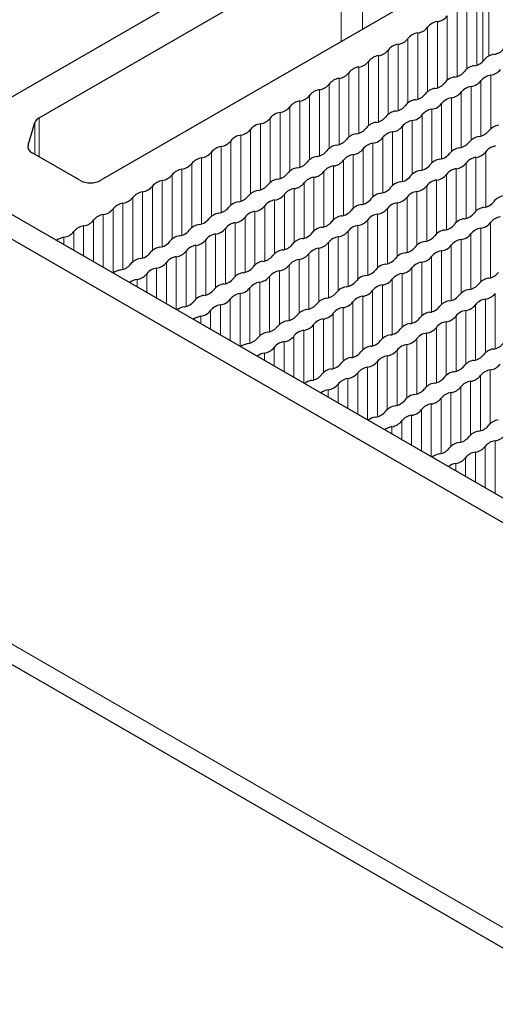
# Paper-space layout 'Blatt2' of a CAD drawing. Header units: millimetres. Extents: x 5 to 418, y 2 to 292.
# Tile 66 of 84: x 251 to 264, y 201 to 228. Entities that reach past the tile are written whole.
import ezdxf

# ---------------------------------------------------------------- set-up
doc = ezdxf.new("R2010")
doc.units = ezdxf.units.MM

psp = doc.layouts.new('Blatt2')

# ---------------------------------------------------------------- linework, layer by layer
at = {"color": 7, "linetype": 'Continuous', "lineweight": 25}
for p, q in [((250.702, 225.247), (264.464, 233.192)), ((251.882, 224.948), (259.923, 229.59)), ((239.671, 229.004), (279.269, 206.145)), ((239.105, 228.678), (278.703, 205.818)), ((262.185, 228.284), (253.53, 223.288)), ((251.587, 224.222), (251.771, 224.825)), ((252.965, 223.288), (251.698, 224.019)), ((238.871, 217.493), (279.601, 193.981))]:
    psp.add_line(p, q, dxfattribs=at)
at = {"color": 7, "linetype": 'Continuous', "lineweight": 18}
for p, q in [((259.923, 226.978), (259.923, 229.59)), ((260.488, 229.59), (260.488, 227.304)), ((263.532, 228.115), (263.532, 226.356)), ((263.692, 228.174), (263.692, 226.444)), ((263.854, 228.268), (263.854, 226.594)), ((263.009, 227.813), (263.009, 226.054)), ((263.27, 227.964), (263.27, 226.254)), ((262.485, 227.511), (262.485, 225.752)), ((262.747, 227.662), (262.747, 225.952)), ((262.224, 227.36), (262.224, 225.65)), ((261.7, 227.058), (261.7, 225.348)), ((261.962, 227.209), (261.962, 225.449)), ((261.177, 226.756), (261.177, 225.046)), ((261.439, 226.907), (261.439, 225.147)), ((260.916, 226.605), (260.916, 224.845)), ((260.392, 226.302), (260.392, 224.543)), ((260.654, 226.453), (260.654, 224.744)), ((259.869, 226), (259.869, 224.241)), ((260.131, 226.151), (260.131, 224.442)), ((263.646, 225.935), (263.646, 224.466)), ((263.907, 226.086), (263.907, 224.66)), ((259.346, 225.698), (259.346, 223.939)), ((259.607, 225.849), (259.607, 224.14)), ((263.384, 225.784), (263.384, 224.358)), ((259.084, 225.547), (259.084, 223.838)), ((262.861, 225.482), (262.861, 224.056)), ((263.122, 225.633), (263.122, 224.163)), ((258.561, 225.245), (258.561, 223.536)), ((258.823, 225.396), (258.823, 223.637)), ((262.337, 225.18), (262.337, 223.754)), ((262.599, 225.331), (262.599, 223.861)), ((251.882, 224.948), (251.882, 223.913)), ((258.038, 224.943), (258.038, 223.234)), ((258.299, 225.094), (258.299, 223.335)), ((262.076, 225.028), (262.076, 223.559)), ((251.771, 223.977), (251.771, 224.825)), ((257.514, 224.641), (257.514, 222.932)), ((257.776, 224.792), (257.776, 223.033)), ((261.553, 224.726), (261.553, 223.257)), ((261.814, 224.877), (261.814, 223.451)), ((257.253, 224.49), (257.253, 222.731)), ((261.029, 224.424), (261.029, 222.955)), ((261.291, 224.575), (261.291, 223.149)), ((251.587, 224.222), (251.587, 224.142)), ((256.729, 224.188), (256.729, 222.429)), ((256.991, 224.339), (256.991, 222.63)), ((260.506, 224.122), (260.506, 222.653)), ((260.768, 224.273), (260.768, 222.847)), ((256.206, 223.886), (256.206, 222.127)), ((256.468, 224.037), (256.468, 222.327)), ((260.244, 223.971), (260.244, 222.545)), ((263.511, 223.898), (263.511, 222.472)), ((263.773, 224.049), (263.773, 222.58)), ((255.683, 223.584), (255.683, 221.825)), ((255.945, 223.735), (255.945, 222.025)), ((259.721, 223.669), (259.721, 222.243)), ((259.983, 223.82), (259.983, 222.351)), ((262.988, 223.596), (262.988, 222.17)), ((263.25, 223.747), (263.25, 222.278)), ((255.421, 223.433), (255.421, 221.723)), ((259.198, 223.367), (259.198, 221.941)), ((259.46, 223.518), (259.46, 222.049)), ((262.726, 223.445), (262.726, 221.976)), ((254.898, 223.131), (254.898, 221.421)), ((255.16, 223.282), (255.16, 221.523)), ((258.675, 223.065), (258.675, 221.639)), ((258.936, 223.216), (258.936, 221.747)), ((262.203, 223.143), (262.203, 221.673)), ((262.465, 223.294), (262.465, 221.868)), ((254.375, 222.829), (254.375, 221.119)), ((254.636, 222.98), (254.636, 221.22)), ((258.413, 222.914), (258.413, 221.445)), ((261.68, 222.84), (261.68, 221.371)), ((261.942, 222.992), (261.942, 221.566)), ((253.852, 222.527), (253.852, 220.818)), ((254.113, 222.678), (254.113, 220.918)), ((257.89, 222.612), (257.89, 221.143)), ((258.151, 222.763), (258.151, 221.337)), ((261.157, 222.538), (261.157, 221.069)), ((261.418, 222.689), (261.418, 221.263)), ((253.59, 222.376), (253.59, 220.969)), ((257.367, 222.31), (257.367, 220.841)), ((257.628, 222.461), (257.628, 221.035)), ((260.895, 222.387), (260.895, 220.961)), ((253.067, 222.073), (253.067, 221.271)), ((253.328, 222.224), (253.328, 221.12)), ((256.843, 222.008), (256.843, 220.539)), ((257.105, 222.159), (257.105, 220.733)), ((260.372, 222.085), (260.372, 220.659)), ((260.633, 222.236), (260.633, 220.767)), ((263.639, 222.012), (263.639, 220.586)), ((263.9, 222.163), (263.9, 220.694)), ((252.543, 221.771), (252.543, 221.573)), ((252.805, 221.922), (252.805, 221.422)), ((256.582, 221.857), (256.582, 220.431)), ((259.848, 221.783), (259.848, 220.357)), ((260.11, 221.934), (260.11, 220.465)), ((263.377, 221.861), (263.377, 220.392)), ((256.058, 221.555), (256.058, 220.129)), ((256.32, 221.706), (256.32, 220.237)), ((259.325, 221.481), (259.325, 220.055)), ((259.587, 221.632), (259.587, 220.163)), ((262.854, 221.559), (262.854, 220.09)), ((263.115, 221.71), (263.115, 220.284)), ((255.535, 221.253), (255.535, 219.846)), ((255.797, 221.404), (255.797, 219.934)), ((259.064, 221.33), (259.064, 219.861)), ((262.33, 221.257), (262.33, 219.788)), ((262.592, 221.408), (262.592, 219.982)), ((255.012, 220.951), (255.012, 220.148)), ((255.273, 221.102), (255.273, 219.997)), ((258.54, 221.028), (258.54, 219.559)), ((258.802, 221.179), (258.802, 219.753)), ((261.807, 220.955), (261.807, 219.485)), ((262.069, 221.106), (262.069, 219.68)), ((254.75, 220.799), (254.75, 220.299)), ((258.017, 220.726), (258.017, 219.257)), ((258.279, 220.877), (258.279, 219.451)), ((261.546, 220.804), (261.546, 219.378)), ((254.489, 220.648), (254.489, 220.45)), ((257.755, 220.575), (257.755, 219.149)), ((261.022, 220.501), (261.022, 219.076)), ((261.284, 220.653), (261.284, 219.183)), ((257.232, 220.273), (257.232, 218.866)), ((257.494, 220.424), (257.494, 218.955)), ((260.499, 220.199), (260.499, 218.773)), ((260.761, 220.35), (260.761, 218.881)), ((264.027, 220.277), (264.027, 218.808)), ((256.709, 219.971), (256.709, 219.169)), ((256.971, 220.122), (256.971, 219.017)), ((260.237, 220.048), (260.237, 218.579)), ((263.504, 219.975), (263.504, 218.506)), ((263.766, 220.126), (263.766, 218.7)), ((256.186, 219.669), (256.186, 219.471)), ((256.447, 219.82), (256.447, 219.32)), ((259.714, 219.746), (259.714, 218.277)), ((259.976, 219.897), (259.976, 218.471)), ((262.981, 219.673), (262.981, 218.204)), ((263.243, 219.824), (263.243, 218.398)), ((259.191, 219.444), (259.191, 217.975)), ((259.452, 219.595), (259.452, 218.169)), ((262.719, 219.522), (262.719, 218.096)), ((258.668, 219.142), (258.668, 218.038)), ((258.929, 219.293), (258.929, 217.887)), ((262.196, 219.22), (262.196, 217.794)), ((262.458, 219.371), (262.458, 217.902)), ((258.406, 218.991), (258.406, 218.189)), ((261.673, 218.918), (261.673, 217.492)), ((261.934, 219.069), (261.934, 217.6)), ((257.883, 218.689), (257.883, 218.491)), ((258.144, 218.84), (258.144, 218.34)), ((261.15, 218.616), (261.15, 217.19)), ((261.411, 218.767), (261.411, 217.297)), ((260.888, 218.465), (260.888, 216.995)), ((238.54, 218.226), (279.269, 194.713)), ((260.365, 218.162), (260.365, 217.058)), ((260.626, 218.314), (260.626, 216.907)), ((263.631, 218.089), (263.631, 216.62)), ((263.893, 218.24), (263.893, 216.814)), ((259.841, 217.86), (259.841, 217.36)), ((260.103, 218.011), (260.103, 217.209)), ((263.37, 217.938), (263.37, 216.512)), ((259.58, 217.709), (259.58, 217.511)), ((262.847, 217.636), (262.847, 216.21)), ((263.108, 217.787), (263.108, 216.318)), ((262.323, 217.334), (262.323, 215.927)), ((262.585, 217.485), (262.585, 216.016)), ((261.8, 217.032), (261.8, 216.229)), ((262.062, 217.183), (262.062, 216.078)), ((261.538, 216.881), (261.538, 216.38)), ((261.277, 216.73), (261.277, 216.532)), ((264.02, 216.354), (264.02, 214.948)), ((263.497, 216.052), (263.497, 215.25)), ((263.759, 216.203), (263.759, 215.099)), ((262.974, 215.75), (262.974, 215.552)), ((263.236, 215.901), (263.236, 215.401))]:
    psp.add_line(p, q, dxfattribs=at)
at = {"color": 7, "linetype": 'Continuous', "lineweight": 25}
for centre, radius, start, end in [((262.543, 227.109), 0.406, 98.1317, 141.8629), ((262.428, 227.912), 0.406, 278.1317, 321.8629), ((261.905, 227.61), 0.406, 278.1317, 321.8629), ((261.381, 227.308), 0.406, 278.1317, 321.8629), ((262.019, 226.807), 0.406, 98.1317, 141.8629), ((260.858, 227.006), 0.406, 278.1317, 321.8629), ((261.496, 226.505), 0.406, 98.1317, 141.8629), ((263.935, 227.042), 0.406, 278.1317, 321.8629), ((260.973, 226.203), 0.406, 98.1317, 141.8629), ((263.411, 226.74), 0.406, 278.1317, 321.8629), ((264.049, 226.239), 0.406, 98.1317, 141.8629), ((260.45, 225.901), 0.406, 98.1317, 141.8629), ((260.335, 226.704), 0.406, 278.1317, 321.8629), ((263.526, 225.937), 0.406, 98.1317, 141.8629), ((263.85, 226.487), 0.406, 278.1317, 321.8629), ((259.926, 225.599), 0.406, 98.1317, 141.8629), ((259.812, 226.402), 0.406, 278.1317, 321.8629), ((263.003, 225.635), 0.406, 98.1317, 141.8629), ((262.888, 226.438), 0.406, 278.1317, 321.8629), ((263.327, 226.185), 0.406, 278.1317, 321.8629), ((263.965, 225.684), 0.406, 98.1317, 141.8629), ((259.403, 225.297), 0.406, 98.1317, 141.8629), ((259.288, 226.1), 0.406, 278.1317, 321.8629), ((262.48, 225.333), 0.406, 98.1317, 141.8629), ((262.365, 226.136), 0.406, 278.1317, 321.8629), ((263.441, 225.382), 0.406, 98.1317, 141.8629), ((258.765, 225.798), 0.406, 278.1317, 321.8629), ((261.956, 225.031), 0.406, 98.1317, 141.8629), ((261.842, 225.834), 0.406, 278.1317, 321.8629), ((262.918, 225.08), 0.406, 98.1317, 141.8629), ((262.803, 225.883), 0.406, 278.1317, 321.8629), ((258.242, 225.496), 0.406, 278.1317, 321.8629), ((258.88, 224.995), 0.406, 98.1317, 141.8629), ((261.318, 225.532), 0.406, 278.1317, 321.8629), ((262.395, 224.778), 0.406, 98.1317, 141.8629), ((262.28, 225.581), 0.406, 278.1317, 321.8629), ((251.985, 224.744), 0.229, 116.6925, 159.2227), ((257.719, 225.194), 0.406, 278.1317, 321.8629), ((258.357, 224.693), 0.406, 98.1317, 141.8629), ((260.795, 225.23), 0.406, 278.1317, 321.8629), ((261.433, 224.729), 0.406, 98.1317, 141.8629), ((261.757, 225.279), 0.406, 278.1317, 321.8629), ((257.195, 224.891), 0.406, 278.1317, 321.8629), ((257.833, 224.391), 0.406, 98.1317, 141.8629), ((260.272, 224.928), 0.406, 278.1317, 321.8629), ((260.91, 224.427), 0.406, 98.1317, 141.8629), ((261.234, 224.977), 0.406, 278.1317, 321.8629), ((261.872, 224.476), 0.406, 98.1317, 141.8629), ((264.177, 224.354), 0.406, 98.1317, 141.8629), ((257.31, 224.089), 0.406, 98.1317, 141.8629), ((259.749, 224.626), 0.406, 278.1317, 321.8629), ((260.387, 224.125), 0.406, 98.1317, 141.8629), ((260.71, 224.675), 0.406, 278.1317, 321.8629), ((261.348, 224.174), 0.406, 98.1317, 141.8629), ((263.653, 224.051), 0.406, 98.1317, 141.8629), ((263.539, 224.854), 0.406, 278.1317, 321.8629), ((251.766, 224.188), 0.182, 169.1491, 248.1352), ((256.787, 223.786), 0.406, 98.1317, 141.8629), ((256.672, 224.589), 0.406, 278.1317, 321.8629), ((259.863, 223.823), 0.406, 98.1317, 141.8629), ((260.187, 224.373), 0.406, 278.1317, 321.8629), ((260.825, 223.872), 0.406, 98.1317, 141.8629), ((263.13, 223.749), 0.406, 98.1317, 141.8629), ((263.015, 224.552), 0.406, 278.1317, 321.8629), ((264.092, 223.798), 0.406, 98.1317, 141.8629), ((256.264, 223.484), 0.406, 98.1317, 141.8629), ((256.149, 224.287), 0.406, 278.1317, 321.8629), ((259.34, 223.521), 0.406, 98.1317, 141.8629), ((259.225, 224.324), 0.406, 278.1317, 321.8629), ((260.302, 223.57), 0.406, 98.1317, 141.8629), ((262.607, 223.447), 0.406, 98.1317, 141.8629), ((262.492, 224.25), 0.406, 278.1317, 321.8629), ((263.569, 223.496), 0.406, 98.1317, 141.8629), ((263.454, 224.299), 0.406, 278.1317, 321.8629), ((255.74, 223.182), 0.406, 98.1317, 141.8629), ((255.626, 223.985), 0.406, 278.1317, 321.8629), ((258.817, 223.219), 0.406, 98.1317, 141.8629), ((258.702, 224.022), 0.406, 278.1317, 321.8629), ((259.779, 223.268), 0.406, 98.1317, 141.8629), ((259.664, 224.071), 0.406, 278.1317, 321.8629), ((261.969, 223.948), 0.406, 278.1317, 321.8629), ((263.045, 223.194), 0.406, 98.1317, 141.8629), ((262.931, 223.997), 0.406, 278.1317, 321.8629), ((255.102, 223.683), 0.406, 278.1317, 321.8629), ((258.293, 222.917), 0.406, 98.1317, 141.8629), ((258.179, 223.72), 0.406, 278.1317, 321.8629), ((259.255, 222.966), 0.406, 98.1317, 141.8629), ((259.141, 223.769), 0.406, 278.1317, 321.8629), ((261.446, 223.646), 0.406, 278.1317, 321.8629), ((262.084, 223.145), 0.406, 98.1317, 141.8629), ((262.407, 223.695), 0.406, 278.1317, 321.8629), ((253.248, 223.833), 0.615, 242.6097, 297.3903), ((254.579, 223.381), 0.406, 278.1317, 321.8629), ((255.217, 222.88), 0.406, 98.1317, 141.8629), ((257.655, 223.418), 0.406, 278.1317, 321.8629), ((258.732, 222.664), 0.406, 98.1317, 141.8629), ((258.617, 223.467), 0.406, 278.1317, 321.8629), ((260.922, 223.344), 0.406, 278.1317, 321.8629), ((261.56, 222.843), 0.406, 98.1317, 141.8629), ((261.884, 223.393), 0.406, 278.1317, 321.8629), ((262.522, 222.892), 0.406, 98.1317, 141.8629), ((254.056, 223.079), 0.406, 278.1317, 321.8629), ((254.694, 222.578), 0.406, 98.1317, 141.8629), ((257.132, 223.116), 0.406, 278.1317, 321.8629), ((257.77, 222.615), 0.406, 98.1317, 141.8629), ((258.094, 223.164), 0.406, 278.1317, 321.8629), ((260.399, 223.042), 0.406, 278.1317, 321.8629), ((261.037, 222.541), 0.406, 98.1317, 141.8629), ((261.361, 223.091), 0.406, 278.1317, 321.8629), ((261.999, 222.59), 0.406, 98.1317, 141.8629), ((264.304, 222.468), 0.406, 98.1317, 141.8629), ((253.533, 222.777), 0.406, 278.1317, 321.8629), ((254.171, 222.276), 0.406, 98.1317, 141.8629), ((256.609, 222.813), 0.406, 278.1317, 321.8629), ((257.247, 222.313), 0.406, 98.1317, 141.8629), ((257.571, 222.862), 0.406, 278.1317, 321.8629), ((258.209, 222.361), 0.406, 98.1317, 141.8629), ((260.514, 222.239), 0.406, 98.1317, 141.8629), ((260.838, 222.789), 0.406, 278.1317, 321.8629), ((261.476, 222.288), 0.406, 98.1317, 141.8629), ((263.781, 222.166), 0.406, 98.1317, 141.8629), ((263.666, 222.969), 0.406, 278.1317, 321.8629), ((253.647, 221.974), 0.406, 98.1317, 141.8629), ((256.086, 222.511), 0.406, 278.1317, 321.8629), ((256.724, 222.01), 0.406, 98.1317, 141.8629), ((257.048, 222.56), 0.406, 278.1317, 321.8629), ((257.686, 222.059), 0.406, 98.1317, 141.8629), ((259.991, 221.937), 0.406, 98.1317, 141.8629), ((259.876, 222.74), 0.406, 278.1317, 321.8629), ((260.952, 221.986), 0.406, 98.1317, 141.8629), ((263.257, 221.864), 0.406, 98.1317, 141.8629), ((263.143, 222.667), 0.406, 278.1317, 321.8629), ((264.219, 221.912), 0.406, 98.1317, 141.8629), ((253.124, 221.672), 0.406, 98.1317, 141.8629), ((253.009, 222.475), 0.406, 278.1317, 321.8629), ((256.2, 221.708), 0.406, 98.1317, 141.8629), ((256.524, 222.258), 0.406, 278.1317, 321.8629), ((257.162, 221.757), 0.406, 98.1317, 141.8629), ((259.467, 221.635), 0.406, 98.1317, 141.8629), ((259.353, 222.438), 0.406, 278.1317, 321.8629), ((260.429, 221.684), 0.406, 98.1317, 141.8629), ((260.314, 222.487), 0.406, 278.1317, 321.8629), ((262.619, 222.364), 0.406, 278.1317, 321.8629), ((263.696, 221.61), 0.406, 98.1317, 141.8629), ((263.581, 222.413), 0.406, 278.1317, 321.8629), ((252.633, 221.285), 0.495, 100.473, 125.5434), ((252.486, 222.173), 0.406, 278.1317, 321.8629), ((255.677, 221.406), 0.406, 98.1317, 141.8629), ((255.562, 222.209), 0.406, 278.1317, 321.8629), ((256.639, 221.455), 0.406, 98.1317, 141.8629), ((258.829, 222.136), 0.406, 278.1317, 321.8629), ((259.906, 221.382), 0.406, 98.1317, 141.8629), ((259.791, 222.185), 0.406, 278.1317, 321.8629), ((262.096, 222.062), 0.406, 278.1317, 321.8629), ((262.734, 221.561), 0.406, 98.1317, 141.8629), ((263.058, 222.111), 0.406, 278.1317, 321.8629), ((255.154, 221.104), 0.406, 98.1317, 141.8629), ((255.039, 221.907), 0.406, 278.1317, 321.8629), ((256.116, 221.153), 0.406, 98.1317, 141.8629), ((256.001, 221.956), 0.406, 278.1317, 321.8629), ((258.306, 221.834), 0.406, 278.1317, 321.8629), ((258.944, 221.333), 0.406, 98.1317, 141.8629), ((259.383, 221.08), 0.406, 98.1317, 141.8629), ((259.268, 221.883), 0.406, 278.1317, 321.8629), ((261.573, 221.76), 0.406, 278.1317, 321.8629), ((262.211, 221.259), 0.406, 98.1317, 141.8629), ((262.535, 221.809), 0.406, 278.1317, 321.8629), ((263.173, 221.308), 0.406, 98.1317, 141.8629), ((254.516, 221.605), 0.406, 278.1317, 321.8629), ((255.592, 220.851), 0.406, 98.1317, 141.8629), ((255.478, 221.654), 0.406, 278.1317, 321.8629), ((257.783, 221.532), 0.406, 278.1317, 321.8629), ((258.421, 221.031), 0.406, 98.1317, 141.8629), ((258.745, 221.581), 0.406, 278.1317, 321.8629), ((261.688, 220.957), 0.406, 98.1317, 141.8629), ((262.011, 221.507), 0.406, 278.1317, 321.8629), ((262.649, 221.006), 0.406, 98.1317, 141.8629), ((253.993, 221.303), 0.406, 278.1317, 321.8629), ((254.631, 220.802), 0.406, 98.1317, 141.8629), ((255.069, 220.549), 0.406, 98.1317, 141.8629), ((254.954, 221.352), 0.406, 278.1317, 321.8629), ((257.259, 221.23), 0.406, 278.1317, 321.8629), ((257.897, 220.729), 0.406, 98.1317, 141.8629), ((258.221, 221.279), 0.406, 278.1317, 321.8629), ((258.859, 220.778), 0.406, 98.1317, 141.8629), ((261.164, 220.655), 0.406, 98.1317, 141.8629), ((261.05, 221.458), 0.406, 278.1317, 321.8629), ((261.488, 221.205), 0.406, 278.1317, 321.8629), ((262.126, 220.704), 0.406, 98.1317, 141.8629), ((254.14, 220.415), 0.495, 100.473, 125.5434), ((254.431, 221.05), 0.406, 278.1317, 321.8629), ((257.374, 220.427), 0.406, 98.1317, 141.8629), ((257.698, 220.976), 0.406, 278.1317, 321.8629), ((258.336, 220.476), 0.406, 98.1317, 141.8629), ((260.641, 220.353), 0.406, 98.1317, 141.8629), ((260.526, 221.156), 0.406, 278.1317, 321.8629), ((261.603, 220.402), 0.406, 98.1317, 141.8629), ((263.793, 221.083), 0.406, 278.1317, 321.8629), ((254.579, 220.162), 0.495, 100.473, 125.5434), ((256.851, 220.125), 0.406, 98.1317, 141.8629), ((256.736, 220.928), 0.406, 278.1317, 321.8629), ((257.813, 220.173), 0.406, 98.1317, 141.8629), ((260.118, 220.051), 0.406, 98.1317, 141.8629), ((260.003, 220.854), 0.406, 278.1317, 321.8629), ((261.08, 220.1), 0.406, 98.1317, 141.8629), ((260.965, 220.903), 0.406, 278.1317, 321.8629), ((263.27, 220.781), 0.406, 278.1317, 321.8629), ((263.908, 220.28), 0.406, 98.1317, 141.8629), ((256.328, 219.823), 0.406, 98.1317, 141.8629), ((256.213, 220.625), 0.406, 278.1317, 321.8629), ((257.29, 219.871), 0.406, 98.1317, 141.8629), ((257.175, 220.674), 0.406, 278.1317, 321.8629), ((259.48, 220.552), 0.406, 278.1317, 321.8629), ((260.556, 219.798), 0.406, 98.1317, 141.8629), ((260.442, 220.601), 0.406, 278.1317, 321.8629), ((262.747, 220.479), 0.406, 278.1317, 321.8629), ((263.385, 219.978), 0.406, 98.1317, 141.8629), ((263.708, 220.527), 0.406, 278.1317, 321.8629), ((255.837, 219.435), 0.495, 100.473, 125.5434), ((255.69, 220.323), 0.406, 278.1317, 321.8629), ((256.766, 219.569), 0.406, 98.1317, 141.8629), ((256.652, 220.372), 0.406, 278.1317, 321.8629), ((258.957, 220.25), 0.406, 278.1317, 321.8629), ((259.595, 219.749), 0.406, 98.1317, 141.8629), ((259.918, 220.299), 0.406, 278.1317, 321.8629), ((262.223, 220.176), 0.406, 278.1317, 321.8629), ((262.861, 219.676), 0.406, 98.1317, 141.8629), ((263.185, 220.225), 0.406, 278.1317, 321.8629), ((263.823, 219.724), 0.406, 98.1317, 141.8629), ((256.276, 219.182), 0.495, 100.473, 125.5434), ((256.128, 220.07), 0.406, 278.1317, 321.8629), ((258.433, 219.948), 0.406, 278.1317, 321.8629), ((259.071, 219.447), 0.406, 98.1317, 141.8629), ((259.395, 219.997), 0.406, 278.1317, 321.8629), ((260.033, 219.496), 0.406, 98.1317, 141.8629), ((262.338, 219.373), 0.406, 98.1317, 141.8629), ((262.662, 219.923), 0.406, 278.1317, 321.8629), ((263.3, 219.422), 0.406, 98.1317, 141.8629), ((257.91, 219.646), 0.406, 278.1317, 321.8629), ((258.548, 219.145), 0.406, 98.1317, 141.8629), ((258.872, 219.695), 0.406, 278.1317, 321.8629), ((259.51, 219.194), 0.406, 98.1317, 141.8629), ((261.815, 219.071), 0.406, 98.1317, 141.8629), ((261.7, 219.874), 0.406, 278.1317, 321.8629), ((262.777, 219.12), 0.406, 98.1317, 141.8629), ((258.025, 218.843), 0.406, 98.1317, 141.8629), ((258.349, 219.393), 0.406, 278.1317, 321.8629), ((258.987, 218.892), 0.406, 98.1317, 141.8629), ((261.292, 218.769), 0.406, 98.1317, 141.8629), ((261.177, 219.572), 0.406, 278.1317, 321.8629), ((262.253, 218.818), 0.406, 98.1317, 141.8629), ((262.139, 219.621), 0.406, 278.1317, 321.8629), ((257.534, 218.455), 0.495, 100.473, 125.5434), ((257.387, 219.344), 0.406, 278.1317, 321.8629), ((258.463, 218.59), 0.406, 98.1317, 141.8629), ((260.768, 218.467), 0.406, 98.1317, 141.8629), ((260.654, 219.27), 0.406, 278.1317, 321.8629), ((261.73, 218.516), 0.406, 98.1317, 141.8629), ((261.615, 219.319), 0.406, 278.1317, 321.8629), ((263.92, 219.197), 0.406, 278.1317, 321.8629), ((257.973, 218.202), 0.495, 100.473, 125.5434), ((257.825, 219.091), 0.406, 278.1317, 321.8629), ((260.13, 218.968), 0.406, 278.1317, 321.8629), ((261.207, 218.214), 0.406, 98.1317, 141.8629), ((261.092, 219.017), 0.406, 278.1317, 321.8629), ((263.397, 218.895), 0.406, 278.1317, 321.8629), ((264.035, 218.394), 0.406, 98.1317, 141.8629), ((259.607, 218.666), 0.406, 278.1317, 321.8629), ((260.245, 218.165), 0.406, 98.1317, 141.8629), ((260.569, 218.715), 0.406, 278.1317, 321.8629), ((262.874, 218.593), 0.406, 278.1317, 321.8629), ((263.512, 218.092), 0.406, 98.1317, 141.8629), ((263.836, 218.642), 0.406, 278.1317, 321.8629), ((259.084, 218.364), 0.406, 278.1317, 321.8629), ((259.722, 217.863), 0.406, 98.1317, 141.8629), ((260.046, 218.413), 0.406, 278.1317, 321.8629), ((260.684, 217.912), 0.406, 98.1317, 141.8629), ((262.989, 217.79), 0.406, 98.1317, 141.8629), ((263.312, 218.339), 0.406, 278.1317, 321.8629), ((263.95, 217.839), 0.406, 98.1317, 141.8629), ((259.231, 217.476), 0.495, 100.473, 125.5434), ((259.522, 218.111), 0.406, 278.1317, 321.8629), ((260.16, 217.61), 0.406, 98.1317, 141.8629), ((262.465, 217.488), 0.406, 98.1317, 141.8629), ((262.351, 218.291), 0.406, 278.1317, 321.8629), ((263.427, 217.536), 0.406, 98.1317, 141.8629), ((259.67, 217.223), 0.495, 100.473, 125.5434), ((261.942, 217.186), 0.406, 98.1317, 141.8629), ((261.827, 217.988), 0.406, 278.1317, 321.8629), ((262.904, 217.234), 0.406, 98.1317, 141.8629), ((262.789, 218.037), 0.406, 278.1317, 321.8629), ((261.419, 216.883), 0.406, 98.1317, 141.8629), ((261.304, 217.686), 0.406, 278.1317, 321.8629), ((262.381, 216.932), 0.406, 98.1317, 141.8629), ((262.266, 217.735), 0.406, 278.1317, 321.8629), ((260.781, 217.384), 0.406, 278.1317, 321.8629), ((261.857, 216.63), 0.406, 98.1317, 141.8629), ((261.743, 217.433), 0.406, 278.1317, 321.8629), ((260.928, 216.496), 0.495, 100.473, 125.5434), ((261.219, 217.131), 0.406, 278.1317, 321.8629), ((263.524, 217.009), 0.406, 278.1317, 321.8629), ((264.162, 216.508), 0.406, 98.1317, 141.8629), ((261.367, 216.243), 0.495, 100.473, 125.5434), ((263.639, 216.206), 0.406, 98.1317, 141.8629), ((263.963, 216.756), 0.406, 278.1317, 321.8629), ((263.116, 215.904), 0.406, 98.1317, 141.8629), ((263.001, 216.707), 0.406, 278.1317, 321.8629), ((264.078, 215.953), 0.406, 98.1317, 141.8629), ((262.625, 215.516), 0.495, 100.473, 125.5434), ((262.478, 216.405), 0.406, 278.1317, 321.8629), ((263.555, 215.651), 0.406, 98.1317, 141.8629), ((263.44, 216.454), 0.406, 278.1317, 321.8629), ((263.064, 215.263), 0.495, 100.473, 125.5434), ((262.917, 216.151), 0.406, 278.1317, 321.8629)]:
    psp.add_arc(centre, radius, start, end, dxfattribs=at)

doc.saveas('drawing.dxf')
